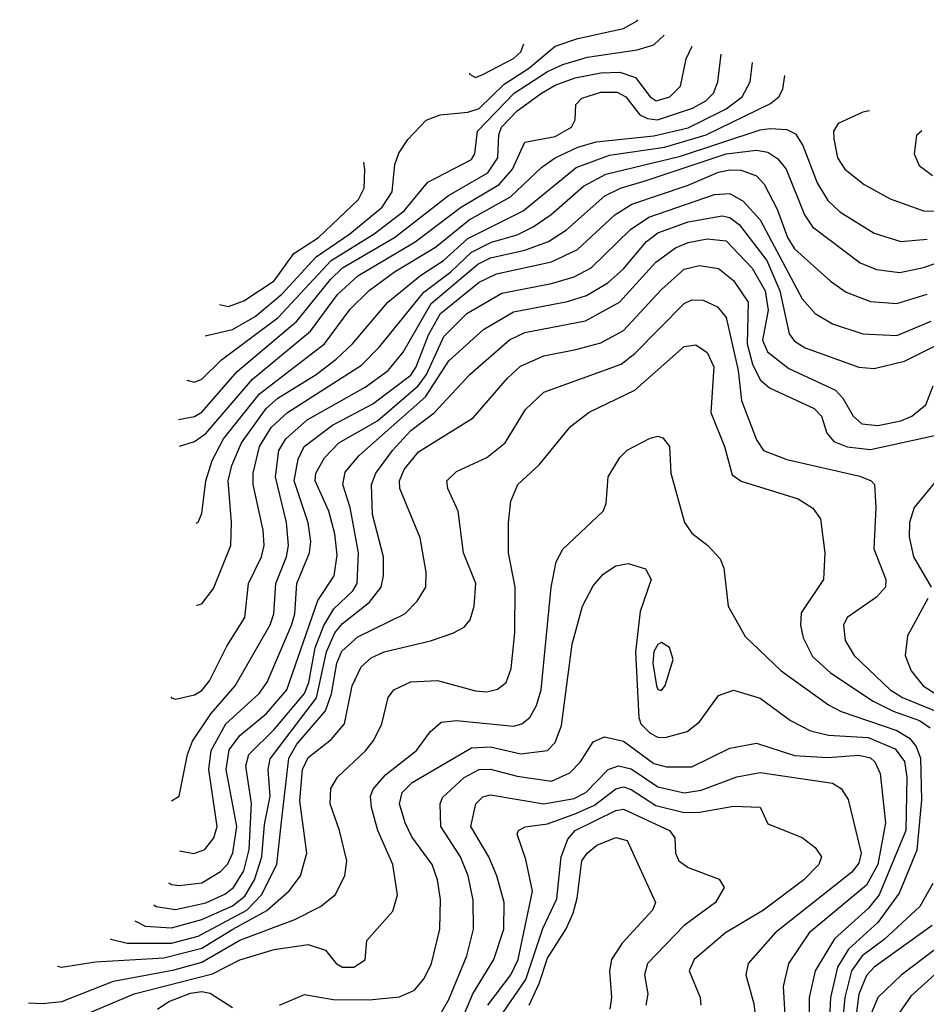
# Model space of a CAD drawing. Extents: x 997028 to 1115134, y 536408 to 618974.
# Tile 90 of 256: x 1006165 to 1008552, y 581497 to 584088. Entities that reach past the tile are written whole.
import ezdxf

# ---------------------------------------------------------------- set-up
doc = ezdxf.new("R2010")
doc.units = 0

msp = doc.modelspace()

# ---------------------------------------------------------------- linework, layer by layer
at = {"layer": '0CON10XD'}
for points in [[(1006653.2, 583256.6), (1006725, 583273.1), (1006785, 583307.5), (1006855, 583365.6), (1006945.5, 583464.5), (1007034.5, 583525), (1007119.8, 583595), (1007145.8, 583635), (1007153.1, 583706.9), (1007163, 583737), (1007187.2, 583772.8), (1007235, 583823.9), (1007271.9, 583838.1), (1007345, 583844.9), (1007375, 583854.9), (1007441.1, 583918.9), (1007505, 583959.8), (1007575, 584018.8), (1007635, 584038.8), (1007754.8, 584064.8), (1007791.1, 584085), (1007793, 584088.2)], [(1006605.2, 583139.3), (1006625, 583134.7), (1006645, 583142.4), (1006696.6, 583193.4), (1006845.8, 583304.2), (1006985, 583454.3), (1007098.2, 583525), (1007177.2, 583585), (1007239.5, 583660.5), (1007355, 583720.7), (1007363.1, 583735), (1007370.9, 583795), (1007466.8, 583895), (1007555, 583951.6), (1007595, 583970.5), (1007660.6, 583989.4), (1007791, 584009), (1007835, 584022.5), (1007861.8, 584047.5)], [(1006583.2, 583036.1), (1006625, 583044.5), (1006645, 583055.5), (1006737.8, 583162.2), (1006895.1, 583294.9), (1006983.7, 583405), (1007014.9, 583435), (1007151.6, 583515), (1007294.4, 583625.6), (1007398.1, 583685), (1007423.9, 583725), (1007426.9, 583785), (1007434.1, 583805), (1007475, 583848.1), (1007539.1, 583895), (1007575, 583915.9), (1007627.9, 583935), (1007695, 583948.4), (1007745, 583950.5), (1007786.4, 583936.4), (1007824.8, 583885), (1007841.1, 583875), (1007877.3, 583885), (1007905, 583913.3), (1007919.7, 583985), (1007935.7, 584018.2)], [(1007349.1, 583947.4), (1007349.4, 583945), (1007365, 583936.5), (1007385, 583944.1), (1007465, 583985.7), (1007485, 584003.6), (1007492.7, 584024.7)], [(1006585.5, 582966.1), (1006625, 582978.3), (1006655, 582999.5), (1006777.8, 583142.2), (1006931.1, 583268.9), (1007001.5, 583365), (1007055, 583414.6), (1007206.6, 583503.4), (1007325.8, 583594.2), (1007427.5, 583655), (1007463.1, 583695), (1007495, 583765.6), (1007575, 583781.1), (1007618, 583805), (1007627.7, 583825), (1007629.2, 583865), (1007645, 583881.6), (1007695, 583897.7), (1007737.9, 583897.9), (1007761, 583885), (1007797.6, 583837.6), (1007817.9, 583827.9), (1007844.9, 583825.1), (1007936.8, 583855), (1007972, 583875), (1007991.7, 583895), (1008003, 583925), (1008012.5, 583997.4)], [(1006630.1, 582763.7), (1006635, 582766), (1006645, 582788.8), (1006655.2, 582875), (1006671.5, 582928.5), (1006701.5, 582985), (1006796.2, 583103.8), (1006967.4, 583235), (1007035, 583326.1), (1007085, 583375.5), (1007152.2, 583425), (1007260, 583490), (1007348.6, 583561.4), (1007457.8, 583622.2), (1007540, 583700), (1007574.9, 583725.1), (1007635, 583753), (1007682.8, 583767.2), (1007835, 583782.9), (1007925, 583803.3), (1008025, 583853.9), (1008067.2, 583885), (1008088.3, 583925), (1008094.5, 583975.2)], [(1006629.8, 582548.7), (1006632, 582548), (1006645, 582550.8), (1006675, 582591.5), (1006721.1, 582705), (1006723.2, 582765), (1006714.3, 582875), (1006724, 582915), (1006748.8, 582975), (1006814.3, 583065), (1006845, 583092.7), (1006945.4, 583154.6), (1006998, 583195), (1007041.3, 583235), (1007134, 583345), (1007220.7, 583415), (1007281.4, 583455), (1007345, 583512.9), (1007490.7, 583585), (1007630.4, 583699.6), (1007718.2, 583731.8), (1007863.2, 583753.2), (1007972.5, 583785), (1008142.2, 583867.8), (1008164.1, 583885), (1008174.8, 583905.2), (1008180.1, 583941.4)], [(1008403, 583848.2), (1008384.8, 583845.2), (1008320.4, 583815), (1008308.2, 583795), (1008308.6, 583775), (1008318.8, 583725), (1008337.7, 583695), (1008388.5, 583655), (1008457.2, 583617.2), (1008545, 583585.6), (1008745, 583582.2)], [(1006562.9, 582306), (1006565, 582303.5), (1006575, 582300.4), (1006625, 582311.9), (1006645, 582323.2), (1006665, 582348.9), (1006710.6, 582439.4), (1006757.8, 582515), (1006767.3, 582605), (1006802, 582675), (1006808.7, 582705), (1006805.9, 582745), (1006780, 582865), (1006780, 582895), (1006796.5, 582965), (1006827.4, 583015), (1006870.2, 583055), (1007065, 583179.4), (1007112.5, 583227.5), (1007228.9, 583371.1), (1007299.9, 583425), (1007355, 583476.8), (1007407, 583503), (1007475, 583522.4), (1007517.1, 583542.9), (1007564.7, 583575.3), (1007649.9, 583650.1), (1007708.2, 583681.8), (1007905, 583729.4), (1008115, 583798.6), (1008141.6, 583801.6), (1008185, 583799.3), (1008207.8, 583787.8), (1008227.4, 583757.4), (1008265, 583658.9), (1008292.7, 583612.7), (1008325, 583582.7), (1008415, 583526.3), (1008485, 583504.8), (1008555, 583511)], [(1008540.5, 583795.8), (1008526.9, 583783.1), (1008520, 583735), (1008533.6, 583705), (1008568.3, 583678.3)], [(1006565.1, 582033.2), (1006584.7, 582045.3), (1006607, 582155), (1006620.5, 582189.5), (1006668.5, 582261.5), (1006732.5, 582335), (1006824.2, 582495.8), (1006834.2, 582525), (1006839.3, 582605), (1006867.6, 582675), (1006872.9, 582705), (1006867.4, 582765), (1006838.3, 582885), (1006847.8, 582955), (1006865.8, 582985), (1006922.3, 583035), (1007075, 583120.9), (1007135.6, 583165), (1007175, 583213.7), (1007248.8, 583341.2), (1007371, 583445), (1007405, 583461.6), (1007495, 583482.1), (1007557.1, 583505), (1007604.9, 583535.1), (1007706.2, 583625), (1007746.8, 583645), (1007814.9, 583665.1), (1008025, 583735.1), (1008104.9, 583744.9), (1008135, 583739.7), (1008161.7, 583721.7), (1008183.1, 583695), (1008231.7, 583575), (1008253, 583543), (1008378.4, 583448.4), (1008421, 583431), (1008482.7, 583422.7), (1008545, 583436.3), (1008675, 583480.9)], [(1006691.1, 583339.2), (1006715, 583333.2), (1006755, 583348.8), (1006835, 583401.4), (1006887.2, 583472.8), (1006951.8, 583515), (1007057, 583615), (1007071.9, 583645), (1007073.8, 583693.8), (1007071.2, 583713.4)], [(1006585.8, 581901.3), (1006623.9, 581893.9), (1006652.7, 581905), (1006675.9, 581935), (1006685.2, 581965), (1006662.9, 582115), (1006668.9, 582165), (1006708.1, 582235), (1006765, 582287.2), (1006796, 582315), (1006817, 582345), (1006880.5, 582495), (1006889.5, 582525), (1006894.9, 582605), (1006928.4, 582685), (1006931.9, 582715), (1006924.6, 582764.6), (1006888, 582875), (1006898.1, 582931.9), (1006914.5, 582965), (1006988.3, 583021.7), (1007095, 583077), (1007195, 583152.8), (1007209.1, 583175), (1007241.3, 583258.7), (1007273, 583315), (1007375, 583397.4), (1007420.8, 583419.2), (1007565, 583450.9), (1007633.6, 583483.6), (1007732.5, 583575), (1007776.9, 583603.1), (1007925, 583652.4), (1008005, 583686.6), (1008035, 583693.5), (1008065, 583692.3), (1008105, 583677.3), (1008125, 583655.3), (1008159.3, 583589.3), (1008186.4, 583515), (1008205, 583485.2), (1008299.9, 583399.9), (1008340.9, 583370.9), (1008405, 583347), (1008475, 583341.6), (1008555, 583365.9)], [(1006556.9, 581816.9), (1006565, 581812.3), (1006585, 581809.6), (1006645, 581816.6), (1006693.5, 581846.5), (1006713.1, 581866.9), (1006726.1, 581896.1), (1006737.1, 581965), (1006708.9, 582115), (1006716.9, 582166.9), (1006744.9, 582205.1), (1006815, 582262.2), (1006868.8, 582325), (1006950.4, 582559.6), (1006993.4, 582625), (1007000.6, 582679.4), (1006995.1, 582735.1), (1006979.2, 582795), (1006942.8, 582875), (1006945.2, 582895), (1006967.9, 582935), (1007005.2, 582975), (1007107.3, 583032.7), (1007214.4, 583125), (1007236.1, 583155), (1007281.5, 583255), (1007342.2, 583315), (1007435, 583368.3), (1007565, 583394), (1007625, 583411.7), (1007670, 583435), (1007773.6, 583536.4), (1007821.3, 583568.7), (1007995, 583627.9), (1008035, 583631), (1008070.5, 583610.5), (1008115, 583562), (1008225, 583353.3), (1008259.6, 583315), (1008305, 583287.7), (1008385, 583261.3), (1008475, 583257.6), (1008565, 583295.2)], [(1006518.6, 581759.4), (1006524.7, 581754.7), (1006575, 581746.8), (1006655, 581764.5), (1006705, 581787.5), (1006728, 581805), (1006755, 581848.8), (1006769.1, 581905), (1006775.4, 582025.4), (1006765.1, 582095), (1006760.7, 582125), (1006768.3, 582155), (1006835, 582220.3), (1006914.7, 582315), (1006926.2, 582343.8), (1006943.1, 582435), (1006966.3, 582493.7), (1006992, 582538), (1007041.9, 582585), (1007053.7, 582605), (1007057.3, 582685), (1007035.1, 582805), (1007015.9, 582865), (1007022, 582898), (1007058.7, 582941.3), (1007233.9, 583096.1), (1007295, 583190.2), (1007386.7, 583273.3), (1007465, 583319.7), (1007607.1, 583347.1), (1007657.7, 583362.3), (1007714.1, 583395.9), (1007755, 583432.4), (1007815.6, 583505), (1007845, 583527.6), (1007925, 583555.9), (1008015, 583572.2), (1008035, 583567.3), (1008059.6, 583549.6), (1008132.8, 583455), (1008166.2, 583375), (1008191.6, 583261.6), (1008205, 583242.6), (1008233.6, 583225), (1008375, 583173.7), (1008415, 583170.8), (1008495, 583189.5), (1008678.5, 583281.5)], [(1006468.4, 581716.6), (1006495, 581703.1), (1006565, 581698.2), (1006645, 581720.1), (1006725, 581756.4), (1006757.7, 581782.3), (1006783.3, 581825), (1006802.3, 581885), (1006809.5, 581970.5), (1006824.4, 582045), (1006819.7, 582115), (1006825, 582142.9), (1006946.6, 582303.4), (1006972.7, 582425), (1006995, 582474.5), (1007015, 582499.4), (1007085.3, 582554.7), (1007116.6, 582595), (1007123, 582625), (1007123, 582675), (1007094.1, 582785.9), (1007091.5, 582865), (1007102.9, 582895), (1007146.6, 582955), (1007195, 583007.2), (1007256.1, 583053.9), (1007350.3, 583155), (1007455, 583245.6), (1007495.1, 583264.9), (1007655, 583295.9), (1007744.7, 583345), (1007840.2, 583449.8), (1007892.3, 583487.7), (1007925, 583501.7), (1007975, 583511.6), (1008025, 583505.9), (1008094, 583434), (1008128, 583375), (1008136.3, 583323.7), (1008121.4, 583245), (1008134, 583214), (1008190.1, 583170.1), (1008313.1, 583113.1), (1008332.3, 583092.3), (1008359.4, 583045), (1008382.8, 583025), (1008425, 583020.3), (1008485, 583032.7), (1008513.9, 583045), (1008551.1, 583075), (1008570, 583125)], [(1006403.6, 581669.3), (1006405, 581668.5), (1006448.3, 581658.3), (1006565, 581657.8), (1006635, 581677), (1006762.7, 581745), (1006801.6, 581785), (1006842.4, 581865), (1006855.5, 581985.5), (1006873.4, 582145), (1006895, 582181.5), (1006970.6, 582269.4), (1006986, 582314), (1007000, 582395), (1007013.4, 582426.6), (1007055, 582464.5), (1007179.2, 582525), (1007211.7, 582558.3), (1007234.7, 582595), (1007235.3, 582634.7), (1007219.5, 582725), (1007165.6, 582855), (1007164.8, 582875), (1007177.8, 582905), (1007215, 582950.7), (1007359.2, 583040.8), (1007449.5, 583145), (1007483.7, 583176.3), (1007545, 583204), (1007629.4, 583220.6), (1007695, 583237.9), (1007755, 583270.6), (1007855, 583378.4), (1007915, 583431.6), (1007955, 583441.3), (1008005, 583433.8), (1008045, 583402.3), (1008082.8, 583345), (1008080.6, 583235), (1008095, 583182.2), (1008115, 583140.7), (1008139.3, 583119.3), (1008257.3, 583065), (1008275.9, 583045), (1008290.5, 583000.5), (1008308.4, 582978.4), (1008344.2, 582964.2), (1008405, 582957.2), (1008573.8, 582993.8)], [(1006264.2, 581597.9), (1006275, 581594.7), (1006365, 581609.1), (1006545, 581619.7), (1006644.8, 581645.2), (1006726.6, 581695), (1006816, 581744), (1006875, 581795.8), (1006904.6, 581835.4), (1006921.5, 581895), (1006903.1, 582033.1), (1006910, 582115), (1006925, 582146.7), (1006985.6, 582194.4), (1007020.7, 582235), (1007040.3, 582335), (1007064.3, 582385.7), (1007090.9, 582409.1), (1007125, 582424.8), (1007246.6, 582453.4), (1007306, 582474), (1007335, 582489.4), (1007350.8, 582509.2), (1007361.8, 582545), (1007366.5, 582605), (1007333.3, 582685), (1007320, 582795), (1007292.7, 582855), (1007290, 582875), (1007315, 582899.1), (1007395, 582935.8), (1007443.1, 582975), (1007497.2, 583062.8), (1007545, 583108.2), (1007748.4, 583181.6), (1007785, 583209.5), (1007915, 583341.4), (1007935, 583350.7), (1007965, 583350), (1008002.4, 583332.4), (1008025.2, 583305), (1008056.8, 583165), (1008066, 583086), (1008105, 582983.1), (1008123.2, 582955), (1008185, 582930.8), (1008377.2, 582887.2), (1008407.1, 582875), (1008415.6, 582865), (1008419.2, 582805), (1008414.2, 582695.8), (1008445.3, 582615), (1008444.7, 582595), (1008421.1, 582568.9), (1008343.6, 582515), (1008334.6, 582495), (1008338.5, 582455), (1008362.7, 582415), (1008457, 582325), (1008489.5, 582305), (1008585.9, 582265)], [(1006188.1, 581500.8), (1006225, 581499.6), (1006275.6, 581505), (1006411.8, 581558.2), (1006571.5, 581588.5), (1006645, 581608.5), (1006745, 581665.8), (1006889.2, 581720.8), (1006957.5, 581755), (1006995.4, 581785), (1007021.5, 581835), (1007026.6, 581875), (1007007.4, 581955), (1006982.5, 582025), (1006984.7, 582065), (1007002, 582095), (1007075.5, 582164.5), (1007097.4, 582192.6), (1007118.4, 582235), (1007135.3, 582304.7), (1007150, 582325), (1007195, 582345.8), (1007265, 582349.5), (1007365, 582322.3), (1007395, 582319.7), (1007423.6, 582326.4), (1007445.8, 582344.2), (1007459.3, 582380.7), (1007469, 582475), (1007469.3, 582595), (1007452.5, 582685), (1007451.8, 582765), (1007458.3, 582821.7), (1007476.5, 582865), (1007533.1, 582916.9), (1007615, 583017.9), (1007664.8, 583055.2), (1007785, 583113.2), (1007915, 583228.2), (1007945, 583232.9), (1007975, 583212.2), (1007992.6, 583175), (1007985.2, 583055), (1008020.5, 582965), (1008040.9, 582890.9), (1008065, 582874), (1008215, 582827.2), (1008253.2, 582803.2), (1008273.8, 582775), (1008285.4, 582685), (1008281.2, 582615), (1008222.7, 582527.3), (1008220.7, 582495), (1008227.9, 582462.1), (1008252.4, 582412.4), (1008299.9, 582369.9), (1008412.2, 582295), (1008465, 582268.6), (1008534.1, 582244.1), (1008562.3, 582225)], [(1006165, 581397.5), (1006466.8, 581525), (1006672.8, 581577.2), (1006745, 581614.8), (1006835, 581641.2), (1006924.5, 581654.5), (1006970.2, 581640.2), (1006998.5, 581605), (1007015, 581594.7), (1007045, 581595.5), (1007075, 581614), (1007079.2, 581665), (1007147.3, 581742.7), (1007160, 581785), (1007147.4, 581865), (1007108.5, 581955), (1007091.1, 582015), (1007088.6, 582045), (1007096.1, 582063.9), (1007128.7, 582101.3), (1007210.3, 582165), (1007245.6, 582214.4), (1007275, 582239.7), (1007315, 582244.3), (1007465, 582229.2), (1007487.3, 582235), (1007507.9, 582252.1), (1007526.2, 582283.8), (1007537.8, 582325), (1007564.3, 582595), (1007578.1, 582661.9), (1007595.2, 582694.8), (1007701.5, 582795), (1007709.5, 582815), (1007714.5, 582885), (1007745, 582936), (1007765, 582955.7), (1007825, 582987.1), (1007845, 582992), (1007858.3, 582988.3), (1007876.2, 582965), (1007880, 582895), (1007915.5, 582765), (1007935, 582737.1), (1007976.7, 582705), (1008009.2, 582669.2), (1008018.8, 582645), (1008030.8, 582545), (1008075.4, 582465.4), (1008170.4, 582375), (1008295.2, 582285.2), (1008327.8, 582267.8), (1008475, 582217.8), (1008507.8, 582197.7), (1008525.6, 582175.6), (1008537.3, 582145), (1008539.9, 582035), (1008527.3, 581902.7), (1008480.6, 581789.4), (1008425, 581712.6), (1008347.5, 581642.5), (1008318.2, 581595), (1008299.8, 581515), (1008295, 581410.4)], [(1008578.4, 582875), (1008520.5, 582805), (1008508.3, 582765), (1008507.2, 582727.2), (1008519, 582675), (1008565.3, 582595)], [(1006848.8, 581495), (1006915, 581522.9), (1006990.4, 581510.4), (1007085, 581508.8), (1007165, 581517.4), (1007205, 581534.7), (1007230.5, 581565), (1007249.3, 581605), (1007271.2, 581695), (1007272.9, 581772.9), (1007265.2, 581825.2), (1007251.4, 581865), (1007197.6, 581937.6), (1007179.8, 581975), (1007165.5, 582025), (1007172.1, 582055), (1007198.6, 582081.4), (1007355, 582172.6), (1007405, 582174.9), (1007485, 582156.2), (1007555, 582164.8), (1007575, 582186.2), (1007591.4, 582231.4), (1007619.4, 582445), (1007647.1, 582545), (1007675, 582598.9), (1007701.1, 582628.9), (1007735, 582651.1), (1007767.4, 582657.4), (1007813, 582643), (1007828.2, 582615), (1007798.9, 582531.1), (1007786.8, 582425), (1007795, 582252), (1007800.8, 582235), (1007825, 582210.4), (1007845, 582200.2), (1007865, 582199.1), (1007922.2, 582215), (1007955, 582240.8), (1008005, 582310), (1008045, 582323.9), (1008115, 582302.8), (1008195, 582244.2), (1008247.4, 582217.4), (1008295, 582205.5), (1008399, 582199), (1008470, 582170), (1008495, 582136.6), (1008500.9, 582095), (1008498.2, 581955), (1008428.3, 581785), (1008400, 581750), (1008310.4, 581669.6), (1008259.3, 581585), (1008243.8, 581515), (1008243.7, 581405)], [(1008555.9, 582565), (1008502.8, 582467.2), (1008496.6, 582415), (1008512.6, 582375), (1008544.3, 582335), (1008654.2, 582264.2)], [(1007855, 582323.3), (1007865, 582336), (1007885.4, 582405), (1007876, 582436), (1007855, 582449.5), (1007845, 582444.5), (1007835, 582425.6), (1007831.8, 582395), (1007841.6, 582335), (1007845, 582325.7), (1007855, 582323.3)], [(1007275, 581475.3), (1007295, 581510.4), (1007342.5, 581625), (1007359.8, 581695), (1007358.8, 581771.2), (1007345.9, 581835), (1007325.5, 581885), (1007273.9, 581965), (1007272.4, 582025), (1007278.5, 582041.5), (1007335, 582094.5), (1007375, 582115.5), (1007405, 582116.4), (1007475, 582097.6), (1007565, 582084.8), (1007613.6, 582106.4), (1007641.6, 582135), (1007675, 582188.1), (1007705, 582200.9), (1007755, 582189.6), (1007835, 582131.1), (1007867.9, 582122.1), (1007935, 582121.9), (1008035, 582171.4), (1008105, 582184.2), (1008205, 582151.8), (1008293.4, 582146.6), (1008375, 582153), (1008405, 582145.6), (1008417.2, 582135), (1008430.7, 582105), (1008445.2, 581975), (1008424.5, 581865), (1008395, 581811), (1008244, 581685), (1008189.8, 581605), (1008175.5, 581544.5), (1008181.4, 581438.6)], [(1007315.8, 581425), (1007357.9, 581525), (1007413.7, 581615), (1007440, 581695), (1007441, 581765), (1007421.2, 581835), (1007400.2, 581885), (1007353.2, 581965), (1007366, 582025), (1007385, 582043.4), (1007405, 582048.3), (1007545, 582025.1), (1007625, 582038.6), (1007656.2, 582055), (1007715, 582114.8), (1007742, 582125), (1007775, 582116.6), (1007845, 582070), (1007915, 582054), (1007959.2, 582060.8), (1008053.8, 582096.2), (1008115, 582107), (1008305, 582079), (1008328.4, 582065), (1008346.2, 582036.2), (1008380.4, 581895), (1008375, 581868.5), (1008356.5, 581845), (1008154.2, 581685.8), (1008082.9, 581605), (1008076.9, 581575), (1008098.5, 581498.5), (1008105, 581440)], [(1007397.6, 581495), (1007458, 581575), (1007477.6, 581615), (1007515.2, 581795), (1007498, 581878), (1007474.6, 581945), (1007478.1, 581955), (1007495.9, 581964.1), (1007555, 581972.6), (1007629.1, 581999.1), (1007678.8, 582021.2), (1007735, 582064.6), (1007755, 582069.3), (1007775, 582062.7), (1007840.5, 582020.5), (1007915, 582002.5), (1007955, 582002.8), (1008045, 582019.1), (1008115, 582016.2), (1008135, 581972.5), (1008225, 581936), (1008259.9, 581909.9), (1008275.9, 581885), (1008269.4, 581865), (1008230, 581825), (1008123.3, 581745), (1008023.3, 581685), (1007941.1, 581615), (1007928.2, 581585), (1007956.9, 581515), (1007958.8, 581495)], [(1007428.6, 581461.4), (1007497.6, 581562.4), (1007542.9, 581697.1), (1007579.1, 581775), (1007590.6, 581885), (1007608.5, 581931.5), (1007628, 581955), (1007735, 582006.9), (1007755, 582010.8), (1007876.5, 581955), (1007890.5, 581935), (1007891.8, 581895), (1007901.1, 581875), (1007925, 581857.3), (1008006.7, 581826.7), (1008020, 581805), (1007997.3, 581765), (1007915, 581704.8), (1007817.9, 581605), (1007810.7, 581575), (1007819, 581525), (1007813.4, 581495)], [(1007506.5, 581495), (1007532.5, 581552.5), (1007555, 581618.9), (1007603.7, 581696.3), (1007622.4, 581737.6), (1007633.3, 581776.7), (1007645.2, 581875), (1007658.9, 581895), (1007685, 581915.7), (1007735, 581936.3), (1007765, 581928.2), (1007839.6, 581765), (1007831.5, 581745), (1007751.7, 581658.3), (1007723.3, 581615), (1007718.3, 581585), (1007723.8, 581515), (1007718.6, 581485)], [(1008569.3, 581815), (1008534.9, 581755.1), (1008441.7, 581668.3), (1008383.5, 581625), (1008355.3, 581585), (1008338, 581515), (1008326.5, 581395)], [(1008567.5, 581705), (1008415, 581595.2), (1008395, 581572.9), (1008375, 581523.8), (1008357.7, 581395), (1008336.6, 581333.4), (1008309.9, 581265), (1008300.2, 581205), (1008325.2, 580905), (1008343.8, 580845), (1008398.1, 580768.1), (1008443.1, 580685), (1008450.6, 580645), (1008448.8, 580535), (1008455.6, 580505), (1008475, 580475.7), (1008517.3, 580457.3), (1008575, 580449.3)], [(1008580, 581645), (1008486.4, 581573.6), (1008424.8, 581515), (1008405, 581468.9), (1008379.7, 581309.7), (1008363.7, 581205), (1008382.8, 581005), (1008396, 580935), (1008431.2, 580845), (1008545.2, 580625.2), (1008574.8, 580584.8)], [(1008621.7, 581618.3), (1008511.5, 581518.5), (1008472, 581462), (1008450.2, 581395), (1008437.7, 581245), (1008457, 581007), (1008486, 580905), (1008544.8, 580765), (1008575, 580724.7)], [(1006527.6, 581485), (1006557.8, 581505), (1006615, 581526.5), (1006645, 581530.9), (1006667, 581527), (1006725, 581488.7)]]:
    msp.add_lwpolyline(points, dxfattribs=at)

doc.saveas('drawing.dxf')
